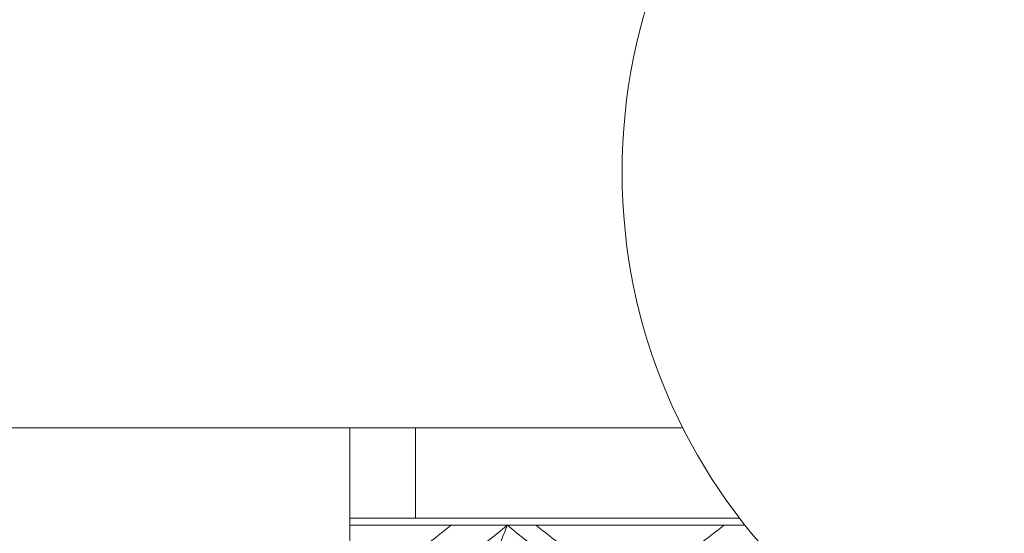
# Model space of a CAD drawing. Header units: inches. Extents: x 1.8 to 28.9, y 1.9 to 20.6.
# Tile 8 of 53: x 5.84 to 6.167, y 9.765 to 9.936. Entities that reach past the tile are written whole.
import ezdxf

# ---------------------------------------------------------------- set-up
doc = ezdxf.new("R2010")
doc.units = ezdxf.units.IN
doc.header["$MEASUREMENT"] = 0

msp = doc.modelspace()

# ---------------------------------------------------------------- linework, layer by layer
at = {"color": 7, "linetype": 'Continuous', "lineweight": 15}
for p, q in [((5.84111, 9.8003), (5.30725, 9.8003)), ((5.85135, 9.8003), (5.84111, 9.8003)), ((6.06027, 9.8003), (5.85135, 9.8003)), ((5.94959, 9.72943), (5.94959, 9.8003)), ((5.97136, 9.8003), (5.97136, 9.7703)), ((6.07909, 9.7703), (5.94959, 9.7703)), ((5.98321, 9.76789), (5.94959, 9.76789)), ((6.00192, 9.76789), (5.98321, 9.76789)), ((6.01146, 9.76789), (6.00192, 9.76789)), ((6.07395, 9.76789), (6.01146, 9.76789)), ((6.08097, 9.76789), (6.07395, 9.76789))]:
    msp.add_line(p, q, dxfattribs=at)
msp.add_circle((6.22905, 9.8853), 0.18898, dxfattribs=at)
for points, knots in [([(5.98321, 9.76789), (5.97753, 9.76334), (5.96738, 9.75521), (5.95737, 9.74705), (5.95296, 9.74346)], [0, 0, 0, 0, 0.559197, 1, 1, 1, 1]), ([(6.00192, 9.76789), (5.99375, 9.76125), (5.97913, 9.74936), (5.9648, 9.73742), (5.95848, 9.73215)], [0, 0, 0, 0, 0.558883, 1, 1, 1, 1]), ([(5.99729, 9.75667), (5.99773, 9.75772), (5.99862, 9.75983), (6.00017, 9.76356), (6.00127, 9.76627), (6.00192, 9.76789)], [0, 0, 0, 0, 0.2858, 0.571601, 1, 1, 1, 1]), ([(6.00192, 9.76789), (6.01014, 9.76125), (6.02484, 9.74936), (6.03971, 9.73742), (6.04626, 9.73215)], [0, 0, 0, 0, 0.558883, 1, 1, 1, 1]), ([(6.01146, 9.76789), (6.01723, 9.76334), (6.02756, 9.75521), (6.03795, 9.74705), (6.04253, 9.74346)], [0, 0, 0, 0, 0.559197, 1, 1, 1, 1]), ([(6.07395, 9.76789), (6.06807, 9.76334), (6.05755, 9.75521), (6.04713, 9.74705), (6.04253, 9.74346)], [0, 0, 0, 0, 0.559197, 1, 1, 1, 1])]:
    msp.add_open_spline(points, degree=3, knots=knots, dxfattribs=at)

doc.saveas('drawing.dxf')
